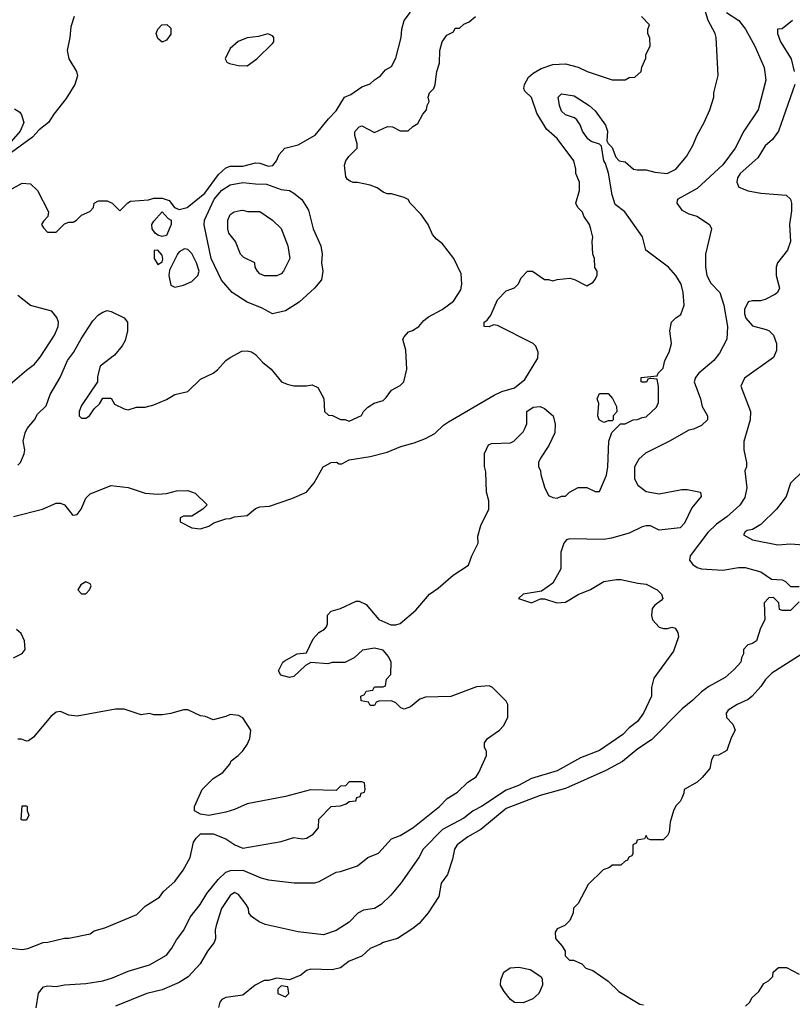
# Model space of a CAD drawing. Header units: inches. Extents: x 1793389 to 1900389, y 320802 to 470796.
# Tile 54 of 256: x 1852299 to 1855938, y 332839 to 337474. Entities that reach past the tile are written whole.
import ezdxf

# ---------------------------------------------------------------- set-up
doc = ezdxf.new("R2010")
doc.units = ezdxf.units.IN
doc.header["$MEASUREMENT"] = 0
doc.layers.add('B8353', color=7, linetype='Continuous')

msp = doc.modelspace()

# ---------------------------------------------------------------- linework, layer by layer
at = {"layer": 'B8353', "color": 2}
for points, elevation in [([(1852376.6, 332823.4), (1852387.7, 332892.3), (1852410, 332921), (1852430, 332926.8), (1852470, 332922.8), (1852510, 332930.8), (1852610, 332937.3), (1852690, 332950.6), (1852735.9, 332964.1), (1852810, 332996), (1852910, 333026), (1852990, 333071.3), (1853015.5, 333104.5), (1853036.5, 333143.5), (1853072.1, 333187.9), (1853101.2, 333250), (1853149.2, 333310), (1853179.5, 333360.5), (1853233, 333427), (1853270, 333462), (1853291.4, 333468.6), (1853350, 333470.5), (1853434.4, 333434.4), (1853470, 333426), (1853590.9, 333410.9), (1853688.4, 333411.6), (1853710, 333418), (1853790, 333462), (1853810, 333464.7), (1853889.1, 333490.9), (1853938, 333530), (1853988.9, 333551.1), (1854050, 333618), (1854090, 333634.8), (1854150, 333670.8), (1854275.3, 333770), (1854312.1, 333807.9), (1854361.5, 333838.5), (1854410, 333884.7), (1854449.1, 333910.9), (1854462, 333930), (1854498, 334010), (1854498, 334030), (1854488, 334050), (1854488.7, 334070), (1854502, 334090), (1854558, 334130), (1854578, 334150), (1854598, 334190), (1854598, 334250), (1854590, 334266), (1854526, 334330), (1854510, 334338), (1854450, 334334), (1854330, 334288.7), (1854210, 334286), (1854183.6, 334276.4), (1854139.8, 334240.2), (1854110, 334228.7), (1854094.6, 334234.6), (1854070, 334258), (1854050, 334268), (1853990, 334266), (1853978, 334262), (1853970, 334246), (1853950, 334246), (1853942, 334262), (1853907.3, 334267.3), (1853906, 334290), (1853922, 334298), (1853930, 334314), (1853962, 334318), (1853970, 334334), (1854010, 334334), (1854022, 334338), (1854026, 334370), (1854047.3, 334392.7), (1854048, 334450), (1854036.4, 334476.4), (1854010, 334506), (1853970, 334515.3), (1853912.7, 334507.3), (1853874, 334470), (1853830, 334448), (1853770, 334448.7), (1853750, 334442), (1853670, 334448), (1853645.4, 334434.6), (1853590, 334382), (1853570, 334378), (1853528.4, 334388.4), (1853518, 334410), (1853538, 334450), (1853544.7, 334455.3), (1853606, 334490), (1853650, 334494), (1853680.2, 334559.8), (1853708, 334590), (1853734.6, 334605.4), (1853743.1, 334616.9), (1853748.9, 334631.1), (1853748.9, 334671.1), (1853766, 334690), (1853810, 334702), (1853883.1, 334736.9), (1853896.9, 334736.9), (1853930, 334722), (1853990, 334651.3), (1854046.4, 334626.4), (1854070, 334626), (1854090, 334631.3), (1854164.7, 334695.3), (1854229.4, 334770.6), (1854270, 334798), (1854340.2, 334859.8), (1854412.9, 334907.1), (1854428, 334950), (1854458, 335010), (1854456.4, 335043.6), (1854470, 335094), (1854508, 335170), (1854508, 335210), (1854498, 335250), (1854494.6, 335345.4), (1854488.4, 335371.6), (1854488.4, 335431.6), (1854507.3, 335472.7), (1854520.4, 335479.6), (1854610, 335482), (1854626, 335490), (1854670, 335534), (1854678, 335550), (1854687.3, 335572.7), (1854688, 335630), (1854718, 335650), (1854750, 335654), (1854770, 335644.7), (1854811, 335610), (1854821, 335570), (1854818.8, 335530), (1854790.6, 335469.4), (1854751.3, 335410), (1854742, 335390), (1854742, 335370), (1854751.6, 335351.6), (1854752.7, 335332.7), (1854770, 335274), (1854790, 335234), (1854810, 335224.7), (1854830, 335222), (1854850, 335232), (1854870, 335232), (1854889, 335251), (1854930, 335272), (1854970, 335272), (1855010, 335254), (1855030, 335254), (1855062, 335330), (1855069, 335370), (1855074, 335490), (1855088.4, 335531.6), (1855128, 335572), (1855150, 335572), (1855188.9, 335591.1), (1855208.4, 335591.6), (1855230, 335602), (1855250, 335604.7), (1855298, 335650), (1855307.3, 335672.7), (1855307.3, 335747.3), (1855302, 335782), (1855270, 335786), (1855258, 335782), (1855251.6, 335768.4), (1855230, 335768), (1855226, 335770), (1855226, 335790), (1855302, 335798), (1855306, 335810), (1855330, 335834), (1855338, 335870), (1855358, 335910), (1855368.7, 335950), (1855361.2, 336010), (1855369, 336050), (1855390, 336071.3), (1855413.6, 336086.4), (1855429, 336130), (1855424, 336190), (1855414, 336230), (1855388.7, 336270), (1855355.3, 336310), (1855248, 336390), (1855232.5, 336452.5), (1855149, 336570), (1855104.2, 336604.2), (1855089.4, 336650), (1855072.7, 336752.7), (1855058, 336798), (1855049.4, 336810), (1855039, 336879), (1855029.1, 336889.1), (1854990, 336901.2), (1854974.2, 336914.2), (1854949.4, 336950), (1854938.9, 336978.9), (1854923.7, 337003.7), (1854912.3, 337012.3), (1854870, 337026.6), (1854850, 337044), (1854840.9, 337070), (1854835.3, 337110), (1854850, 337124.7), (1854910, 337115.5), (1854981, 337070), (1855010, 337046), (1855058.4, 336978.4), (1855067.3, 336950), (1855064.7, 336904.7), (1855071, 336891), (1855090, 336872), (1855106.8, 336826.8), (1855122, 336810), (1855150, 336806), (1855190, 336771), (1855207.9, 336767.9), (1855250, 336767.7), (1855290, 336757.3), (1855349.1, 336750.9), (1855390, 336771.3), (1855439, 336830), (1855470, 336882), (1855489.3, 336930.7), (1855522, 336990), (1855548.7, 337050), (1855568.7, 337110), (1855569, 337130), (1855588.9, 337211.1), (1855579, 337390), (1855574, 337410), (1855541.2, 337470), (1855506.8, 337586.8)], 186), ([(1852554.8, 337490), (1852538.8, 337441.2), (1852534.8, 337390), (1852522.8, 337330), (1852530.8, 337290), (1852566, 337230), (1852571, 337210), (1852558.8, 337170), (1852516.7, 337103.3), (1852458.8, 337030), (1852434, 336990), (1852390, 336956), (1852358.3, 336921.7), (1852243.1, 336836.9)], 198), ([(1852250, 336671.3), (1852310, 336704.7), (1852350, 336702), (1852382, 336670), (1852434, 336570), (1852431.6, 336548.4), (1852410, 336526), (1852402, 336510), (1852410, 336494), (1852430, 336474), (1852470, 336474), (1852510, 336514), (1852530, 336522), (1852550, 336522), (1852566, 336530), (1852590, 336554), (1852628.4, 336571.6), (1852646, 336590), (1852648.9, 336611.1), (1852670, 336622), (1852710, 336622), (1852734, 336610), (1852770, 336574), (1852807.3, 336612.7), (1852820.4, 336619.6), (1852906, 336626), (1852930, 336634.8), (1852970, 336634), (1853003.4, 336623.4), (1853028.5, 336590), (1853050, 336580.4), (1853088, 336590), (1853170, 336658), (1853234.5, 336745.5), (1853270, 336777.3), (1853290, 336784.9), (1853350, 336785.5), (1853410, 336800.7), (1853430, 336798.8), (1853470, 336784.9), (1853491.5, 336788.5), (1853509, 336810), (1853520.2, 336839.8), (1853548, 336870), (1853610, 336884.7), (1853690, 336931.3), (1853752.5, 337007.5), (1853790, 337044.7), (1853828, 337110), (1853858, 337122), (1853910, 337158), (1853950, 337172), (1853970, 337192), (1853998, 337210), (1854022, 337238), (1854050, 337254), (1854070, 337294), (1854095.3, 337390), (1854098, 337430), (1854109, 337470), (1854139, 337510)], 198), ([(1852270, 335136), (1852406, 335170), (1852470, 335198), (1852490, 335198), (1852510, 335191), (1852545.4, 335145.4), (1852550, 335142), (1852570, 335144.7), (1852588.7, 335170), (1852610, 335222), (1852630, 335242), (1852730, 335282), (1852810, 335272), (1852890, 335246), (1852950, 335241), (1852990, 335244.7), (1853036.9, 335256.9), (1853090, 335258), (1853125.4, 335245.4), (1853182, 335190), (1853162, 335170), (1853110, 335138), (1853070, 335138), (1853054, 335130), (1853054, 335110), (1853110, 335082), (1853150, 335078), (1853190, 335091), (1853213.6, 335106.4), (1853270, 335124.7), (1853290, 335126), (1853310, 335134.8), (1853370, 335141), (1853410, 335174), (1853430, 335180.7), (1853475.1, 335184.9), (1853580.2, 335219.8), (1853650, 335251), (1853685.6, 335294.4), (1853728.7, 335370), (1853766, 335390), (1853791.3, 335391.3), (1853803.6, 335383.6), (1853816.4, 335383.6), (1853850, 335402), (1853950, 335418), (1854030, 335438), (1854094.2, 335465.8), (1854157.5, 335482.5), (1854210, 335502.8), (1854253.8, 335526.2), (1854294.8, 335565.2), (1854318.9, 335581.1), (1854533.8, 335706.2), (1854570, 335724), (1854630, 335740.7), (1854678.6, 335781.4), (1854738.6, 335881.4), (1854741.2, 335910), (1854730, 335938), (1854718, 335950), (1854550, 336035.3), (1854530, 336038), (1854510, 336028.7), (1854486, 336030), (1854486, 336050), (1854500.4, 336059.6), (1854517.2, 336082.8), (1854550, 336156), (1854590, 336198), (1854630, 336212), (1854648.9, 336231.1), (1854660.2, 336259.8), (1854690, 336291.3), (1854714, 336290), (1854770, 336252), (1854790, 336252), (1854810, 336244.7), (1854830, 336251.3), (1854890, 336258), (1854911.6, 336251.6), (1854970, 336222), (1855000.4, 336239.6), (1855008, 336250), (1855018, 336270), (1855018, 336290), (1855008.4, 336308.4), (1855006, 336350), (1854998, 336370), (1854995.3, 336430), (1854999, 336450), (1854989.1, 336489.1), (1854982, 336510), (1854955.3, 336550), (1854948.9, 336568.9), (1854928, 336590), (1854918, 336610), (1854935.3, 336670), (1854935.3, 336710), (1854919, 336750), (1854919, 336770), (1854908.7, 336810), (1854830, 336915.3), (1854779.3, 336959.3), (1854734.8, 337034.8), (1854710, 337108), (1854678.6, 337138.6), (1854673.2, 337150), (1854676, 337170), (1854695.9, 337204.1), (1854717.2, 337222.8), (1854755.3, 337244.7), (1854810, 337262.8), (1854870, 337266), (1854928.7, 337251.3), (1854970.9, 337230.9), (1855090, 337192), (1855150, 337192), (1855170, 337202), (1855196.4, 337203.6), (1855226, 337230), (1855228.4, 337251.6), (1855247.3, 337292.7), (1855248, 337310), (1855268, 337350), (1855267.3, 337387.3), (1855258, 337410), (1855258, 337430), (1855266, 337450), (1855228, 337490)], 190), ([(1852290, 335378), (1852302, 335390), (1852319, 335430), (1852322, 335450), (1852315.3, 335490), (1852324, 335530), (1852334, 335550), (1852368.9, 335591.1), (1852382, 335618), (1852423.1, 335656.9), (1852442, 335710), (1852489, 335790), (1852524, 335870), (1852552.1, 335907.9), (1852587.5, 335972.5), (1852643.2, 336056.8), (1852670, 336084.7), (1852690, 336098), (1852710, 336104.7), (1852730, 336101), (1852790.6, 336070.6), (1852806, 336050), (1852806.8, 336010), (1852796, 335964), (1852781, 335939), (1852744.5, 335895.5), (1852676.9, 335843.1), (1852665.4, 335794.6), (1852664.7, 335770), (1852590, 335658), (1852578, 335630), (1852578, 335610), (1852590, 335598), (1852610, 335598), (1852628, 335610), (1852650, 335642), (1852674.6, 335665.4), (1852690, 335692), (1852730, 335692), (1852744.7, 335664.7), (1852790, 335642), (1852810, 335638), (1852849.1, 335650.9), (1852890, 335651), (1852930, 335661), (1852990, 335686.8), (1853029.4, 335710.6), (1853090, 335724.9), (1853150, 335782.8), (1853210, 335811), (1853230, 335826), (1853269.4, 335870.6), (1853290, 335884.7), (1853345.6, 335914.4), (1853370, 335916), (1853390, 335911.3), (1853410, 335898), (1853442.5, 335862.5), (1853482.8, 335830), (1853532, 335770), (1853558, 335758), (1853590, 335750.8), (1853649.1, 335750.9), (1853676, 335756), (1853703.6, 335743.6), (1853731.6, 335691.6), (1853734, 335630), (1853752.7, 335612.7), (1853771.6, 335611.6), (1853810, 335592), (1853830, 335592), (1853850, 335584.7), (1853908.4, 335611.6), (1853918, 335630), (1853938, 335650), (1853968, 335670), (1854010, 335682), (1854024.7, 335695.3), (1854049.3, 335730.7), (1854090, 335752), (1854108, 335770), (1854122, 335830), (1854118, 335918), (1854104, 335970), (1854110, 335982), (1854130, 336004.7), (1854148.9, 336011.1), (1854178, 336030), (1854202, 336058), (1854224.7, 336075.3), (1854288, 336110), (1854342, 336150), (1854376.5, 336203.5), (1854382, 336230), (1854378, 336278), (1854344, 336350), (1854290, 336419), (1854261.5, 336441.5), (1854243.2, 336463.2), (1854222, 336510), (1854190, 336558), (1854138, 336610), (1854128.4, 336628.4), (1854110, 336638), (1854050, 336655.3), (1854030, 336655.3), (1854010, 336662), (1853983.1, 336683.1), (1853950, 336695.3), (1853890, 336708.7), (1853868.7, 336708.7), (1853854.6, 336714.6), (1853842, 336722), (1853835.3, 336735.3), (1853829, 336790), (1853835.3, 336810), (1853848.7, 336830), (1853888.7, 336870), (1853889, 336890), (1853877.2, 336930), (1853878, 336942), (1853879, 336950), (1853898, 336970), (1853910, 336974.8), (1853970, 336942.8), (1854030.9, 336970.9), (1854054, 336970), (1854090, 336951.3), (1854128.4, 336951.6), (1854150, 336972), (1854174.6, 336985.4), (1854198, 337030), (1854215.3, 337050), (1854218, 337070), (1854228, 337090), (1854222, 337110), (1854228.7, 337130), (1854249, 337151), (1854255.3, 337170), (1854264, 337230), (1854275.3, 337270), (1854278, 337330), (1854288.7, 337370), (1854310, 337402), (1854342, 337418), (1854350, 337434), (1854370, 337434), (1854390, 337454), (1854416.4, 337463.6), (1854446, 337490)], 194), ([(1855628, 337508), (1855686, 337470), (1855717.2, 337430), (1855761.2, 337350), (1855805.2, 337250), (1855814, 337190), (1855777.2, 337050), (1855709.2, 336950), (1855669.2, 336870), (1855610, 336791), (1855490, 336679.1), (1855398, 336630), (1855395.3, 336624.7), (1855394, 336610), (1855417.5, 336577.5), (1855450, 336561.2), (1855488, 336550), (1855548, 336510), (1855558, 336490), (1855528.7, 336370), (1855529.2, 336310.8), (1855535.1, 336270), (1855554.9, 336234.9), (1855597.2, 336190), (1855616, 336130), (1855632.3, 336030), (1855629.3, 335970.7), (1855594.8, 335905.2), (1855569, 335870), (1855497.2, 335810), (1855481.2, 335790), (1855476, 335770), (1855505.2, 335690), (1855513.6, 335653.6), (1855538, 335610), (1855538, 335590), (1855510, 335564.7), (1855472.5, 335547.5), (1855450, 335542.8), (1855359, 335490), (1855246.5, 335433.5), (1855214.9, 335405.1), (1855195.1, 335370), (1855195.1, 335315.1), (1855200.1, 335300.1), (1855210, 335284), (1855250, 335254), (1855310, 335242), (1855416.9, 335263.1), (1855443.1, 335263.1), (1855506, 335250), (1855508, 335230), (1855464.1, 335175.9), (1855430, 335104.7), (1855410, 335082.8), (1855310, 335071.3), (1855270, 335091.3), (1855250, 335091.3), (1855230, 335086.8), (1855170, 335057.3), (1855086.8, 335033.2), (1855050, 335027.3), (1854890, 335030.7), (1854874, 335026), (1854862, 335010), (1854847.3, 334967.3), (1854848, 334890), (1854810, 334822), (1854756.4, 334783.6), (1854670, 334770.8), (1854648, 334750), (1854710, 334729), (1854751.6, 334748.4), (1854770, 334748.7), (1854829.3, 334729.3), (1854870, 334732.7), (1854930, 334769.2), (1854987.5, 334792.5), (1855050, 334829.2), (1855110, 334839.3), (1855130, 334839.3), (1855210, 334821.2), (1855250, 334817.2), (1855302, 334790), (1855322, 334770), (1855328, 334750), (1855320.4, 334739.6), (1855290, 334718), (1855278, 334702), (1855274, 334670), (1855279, 334650), (1855310, 334615.3), (1855331.1, 334608.9), (1855350, 334608.7), (1855370, 334615.3), (1855386, 334610), (1855398, 334590), (1855402, 334570), (1855378, 334502), (1855285.6, 334374.4), (1855275.3, 334330), (1855275.3, 334290), (1855237.2, 334210), (1855209.4, 334170.6), (1855170, 334141), (1855139, 334110), (1855030, 334034.8), (1854940.1, 333999.9), (1854830, 333938.8), (1854710, 333902.8), (1854648.7, 333870), (1854590, 333847.7), (1854474, 333770), (1854434, 333750), (1854390, 333716.3), (1854290, 333662), (1854199.3, 333570), (1854179, 333530), (1854094, 333410), (1854046.3, 333353.7), (1854002, 333310), (1853970, 333291), (1853918, 333282), (1853891.7, 333268.3), (1853850, 333226.8), (1853790, 333186.8), (1853730, 333166.8), (1853610, 333181), (1853455.3, 333215.3), (1853427.1, 333227.1), (1853390, 333252), (1853378, 333270), (1853376, 333290), (1853366, 333310), (1853330, 333356), (1853310, 333366), (1853290, 333351), (1853249.4, 333290), (1853223.7, 333210), (1853219.3, 333190), (1853221.2, 333150), (1853214, 333130), (1853184, 333090), (1853149.3, 333030.7), (1853092, 332968), (1853050, 332942.8), (1852970, 332906.8), (1852898, 332890), (1852750, 332831.3)], 182), ([(1855939, 337470), (1855890, 337431.3), (1855868, 337430), (1855868, 337410), (1855882.7, 337370), (1855932, 337290), (1855947, 337230)], 178), ([(1855949.4, 337170), (1855873.2, 336950), (1855844, 336910), (1855810, 336881), (1855775.3, 336824.7), (1855692.7, 336750), (1855679.3, 336730), (1855677.2, 336710), (1855686.8, 336686.8), (1855730, 336669.2), (1855790, 336657.2), (1855909.1, 336649.1), (1855928.7, 336630), (1855934, 336610), (1855934.6, 336574.6), (1855924, 336510), (1855928.7, 336430), (1855915.3, 336390), (1855868, 336330), (1855862, 336310), (1855862, 336270), (1855878, 336210), (1855868, 336190), (1855858, 336182), (1855810, 336158), (1855788.4, 336151.6), (1855751.1, 336151.1), (1855730, 336146), (1855712.7, 336110), (1855712.3, 336090), (1855719.3, 336070), (1855750, 336033.2), (1855815.5, 336015.5), (1855829.3, 336009.3), (1855849.3, 335989.3), (1855864, 335950), (1855863.1, 335916.9), (1855850, 335884.7), (1855713.4, 335786.6), (1855696, 335750), (1855741.2, 335630), (1855739, 335590), (1855709.1, 335489.1), (1855709.1, 335449.1), (1855722, 335390), (1855722, 335370), (1855714, 335350), (1855724.5, 335270), (1855714.5, 335225.5), (1855691.1, 335188.9), (1855630, 335133.4), (1855580.1, 335099.9), (1855540.1, 335059.9), (1855457.2, 334950), (1855453.2, 334930), (1855469, 334910), (1855490, 334896), (1855510, 334889.3), (1855610, 334882.7), (1855684.5, 334895.5), (1855715.5, 334895.5), (1855790, 334875.3), (1855840.4, 334840.4), (1855890, 334838), (1855906, 334830), (1855930, 334806), (1855970, 334806)], 178), ([(1852274.4, 337054.4), (1852298.5, 337038.6), (1852307.3, 337027.3), (1852318.4, 336990), (1852301.3, 336950), (1852258.4, 336901.6)], 194), ([(1852220.9, 335730), (1852330, 335824.9), (1852367.9, 335852.1), (1852394.9, 335885.1), (1852462.7, 335990), (1852479.3, 336030), (1852481.2, 336050), (1852472.9, 336072.9), (1852450, 336102), (1852350, 336129.2), (1852290, 336175.3)], 198), ([(1855988.7, 335350), (1855930, 335292), (1855908.7, 335230), (1855864, 335170), (1855790, 335098.8), (1855750, 335074.8), (1855726, 335070), (1855716.4, 335063.6), (1855708.7, 335050), (1855750, 335026), (1855870, 335002), (1855930, 335007), (1855990, 335002)], 174), ([(1855970, 334734), (1855930, 334694), (1855890, 334694), (1855878, 334698), (1855874, 334730), (1855850, 334754), (1855827.3, 334752.7), (1855806, 334730), (1855808, 334650), (1855788, 334610), (1855768.9, 334551.1), (1855750, 334538), (1855729.1, 334530.9), (1855708, 334510), (1855708, 334490), (1855698, 334470), (1855695.3, 334450), (1855664.7, 334415.3), (1855622, 334378), (1855544.1, 334335.9), (1855510, 334311), (1855470, 334271), (1855419, 334230), (1855275.1, 334084.9), (1855210, 334042), (1855138, 333982), (1855060.1, 333939.9), (1854870, 333854.9), (1854750, 333822.4), (1854590, 333760.4), (1854470, 333663), (1854410, 333628), (1854359.3, 333590), (1854347, 333570), (1854337.5, 333522.5), (1854313.2, 333450), (1854284, 333410), (1854272.9, 333347.1), (1854222, 333270), (1854180.2, 333219.8), (1854150, 333196), (1854078, 333150), (1854010, 333131), (1853998, 333122), (1853950, 333102.8), (1853910, 333066), (1853850, 333042), (1853809.1, 333010.9), (1853770, 333001), (1853670, 333004.7), (1853650, 332998), (1853623.1, 332976.9), (1853570, 332954), (1853510, 332962), (1853470, 332951.3), (1853450, 332951.3), (1853408, 332930), (1853350, 332882), (1853268.9, 332871.1), (1853250, 332862), (1853242, 332850), (1853235.3, 332824.7)], 178), ([(1852268.7, 334470), (1852310, 334491.3), (1852324, 334510), (1852321.2, 334550), (1852305.6, 334585.6), (1852283.2, 334603.2)], 190), ([(1856049, 334530), (1855842, 334398), (1855811.7, 334368.3), (1855790, 334336), (1855749.5, 334290.5), (1855730, 334274.8), (1855678, 334250), (1855636.4, 334223.6), (1855626, 334210), (1855628, 334190), (1855658, 334158), (1855668, 334130), (1855650, 334094), (1855630, 334034), (1855590, 334012), (1855568.9, 334011.1), (1855558, 333990), (1855548.7, 333950), (1855512.9, 333907.1), (1855490, 333884.7), (1855428, 333850), (1855427.3, 333832.7), (1855418, 333810), (1855410, 333794), (1855390, 333774), (1855378, 333750), (1855363.1, 333696.9), (1855358, 333650), (1855350, 333634), (1855330, 333614), (1855270, 333614), (1855258, 333618), (1855250, 333634), (1855242, 333618), (1855207.3, 333612.7), (1855202, 333598), (1855186, 333590), (1855186, 333550), (1855182, 333538), (1855167.3, 333532.7), (1855162, 333518), (1855150, 333514), (1855130, 333494), (1855090, 333494), (1855076.4, 333483.6), (1855047.3, 333472.7), (1854976.4, 333403.6), (1854930, 333314), (1854907.3, 333292.7), (1854906, 333270), (1854890, 333234), (1854866, 333210), (1854830, 333194), (1854820.4, 333179.6), (1854822, 333150), (1854853.6, 333113.6), (1854868, 333090), (1854868.4, 333068.4), (1854888, 333048), (1854907.3, 333047.3), (1854946, 333030), (1854966, 333010), (1854998, 332998), (1855070, 332948.7), (1855120.2, 332900.2), (1855220.4, 332840.4), (1855236.4, 332836.4)], 174), ([(1852230, 333107.3), (1852310, 333097.3), (1852337.2, 333102.8), (1852408.9, 333131.1), (1852431.6, 333131.6), (1852508.9, 333151.1), (1852530, 333151.3), (1852630, 333171.3), (1852650, 333184.7), (1852700.2, 333199.8), (1852850, 333262), (1852890, 333302), (1852956.5, 333343.5), (1852975.3, 333370), (1853030, 333418), (1853068.9, 333471.1), (1853102, 333530), (1853118, 333602), (1853130, 333622), (1853150, 333642), (1853210, 333642), (1853270, 333618), (1853311.3, 333590), (1853350, 333574.8), (1853530, 333606), (1853590, 333624.7), (1853630, 333618), (1853650, 333622), (1853680.4, 333639.6), (1853706, 333670), (1853708.4, 333711.6), (1853766, 333770), (1853810, 333774), (1853836.4, 333783.6), (1853850, 333794), (1853882, 333798), (1853887.3, 333812.7), (1853902, 333818), (1853907.3, 333832.7), (1853922, 333838), (1853926, 333850), (1853922, 333882), (1853910, 333886), (1853850, 333886), (1853832.7, 333867.3), (1853810, 333866), (1853790, 333846), (1853668.4, 333848.4), (1853550, 333817.2), (1853370, 333782.7), (1853310, 333756), (1853270, 333744), (1853190, 333729), (1853150, 333734), (1853122, 333750), (1853122, 333770), (1853158, 333850), (1853210, 333902), (1853255.3, 333930), (1853288, 333970), (1853294, 333986), (1853328, 334010), (1853350, 334032), (1853370, 334062), (1853382, 334090), (1853388, 334130), (1853350, 334188), (1853330, 334199), (1853290, 334204), (1853270, 334194), (1853210, 334178), (1853174, 334194), (1853150, 334198), (1853090, 334226), (1853070, 334226), (1853010, 334208), (1852970, 334202), (1852930, 334202), (1852910, 334208), (1852870, 334202), (1852790, 334229), (1852750, 334228.7), (1852570, 334196), (1852530, 334201.2), (1852490, 334218), (1852470, 334215.3), (1852445.2, 334194.8), (1852363.6, 334096.4), (1852339.6, 334080.4), (1852330, 334078), (1852307.3, 334087.3), (1852290, 334088)], 190), ([(1855718, 332830), (1855738, 332850), (1855748, 332870), (1855780.4, 332899.6), (1855803.1, 332936.9), (1855826, 332950), (1855846, 332970), (1855848, 332990), (1855872.7, 333012.7), (1855910, 333012), (1855970, 332982)], 170)]:
    msp.add_lwpolyline(points, dxfattribs=dict(at, elevation=elevation))
for points, elevation in [([(1852970, 337368.7), (1852950, 337386), (1852942, 337410), (1852948.7, 337430), (1852968.7, 337450), (1852991.1, 337451.1), (1853010, 337434), (1853010, 337406), (1852990, 337378)], 198), ([(1853468, 337408), (1853424, 337396), (1853370, 337389.3), (1853328.3, 337371.7), (1853290, 337339), (1853266.8, 337290), (1853274.8, 337274.8), (1853287.5, 337267.5), (1853330, 337258), (1853370, 337257.3), (1853415.3, 337290), (1853490, 337362), (1853495.3, 337370), (1853495.3, 337390), (1853490, 337398)], 202), ([(1853490, 336089.2), (1853438.3, 336118.3), (1853370, 336144.7), (1853299.5, 336190), (1853248.7, 336248.7), (1853200.5, 336350), (1853168.1, 336508.1), (1853169.7, 336530), (1853215.1, 336630), (1853250, 336672.2), (1853290, 336697.1), (1853350, 336708.5), (1853410, 336701.1), (1853460.7, 336700.7), (1853530, 336674.8), (1853570, 336671), (1853590, 336658), (1853627.5, 336627.5), (1853658.5, 336578.5), (1853680.7, 336490), (1853717.3, 336410), (1853724, 336370), (1853720.7, 336330), (1853726.8, 336290), (1853721, 336250), (1853686.8, 336210), (1853614.9, 336145.1), (1853550, 336103.7)], 194), ([(1852970, 336453.2), (1852950, 336459.5), (1852936, 336470), (1852922, 336490), (1852920.9, 336510), (1852930, 336526), (1852970, 336570.4), (1852998, 336538), (1853011.3, 336530), (1853011.3, 336510), (1852990, 336458)], 194), ([(1853510, 336268), (1853451.6, 336268.4), (1853430, 336278), (1853418, 336290), (1853408, 336310), (1853406, 336330), (1853354.6, 336354.6), (1853338, 336370), (1853315.3, 336430), (1853284, 336470), (1853279, 336490), (1853279, 336530), (1853290, 336558), (1853309.4, 336570.6), (1853336.9, 336576.9), (1853350, 336578), (1853371.1, 336571.1), (1853430, 336570.8), (1853490, 336531.3), (1853530, 336491.3), (1853562, 336410), (1853571, 336350), (1853542, 336290), (1853530, 336278)], 190), ([(1852950, 336388.7), (1852932.7, 336387.3), (1852931.3, 336350), (1852950, 336322), (1852970, 336334), (1852973.2, 336346.8), (1852970, 336366)], 198), ([(1853075.1, 336395.1), (1853050, 336380.9), (1853041.6, 336370), (1853004, 336296), (1853000.7, 336270), (1853010, 336224.7), (1853030, 336216), (1853070, 336224.7), (1853110, 336242), (1853138, 336270), (1853144, 336290), (1853132, 336330), (1853110, 336374), (1853090, 336393.2)], 198), ([(1855050, 335578), (1855028, 335590), (1855022, 335610), (1855027.3, 335667.3), (1855018, 335690), (1855030, 335714), (1855070, 335714), (1855091.6, 335691.6), (1855110, 335654), (1855111.6, 335628.4), (1855094, 335610), (1855094, 335590), (1855090, 335586), (1855070, 335586)], 186), ([(1852610, 334828), (1852586, 334814), (1852572, 334790), (1852590, 334772), (1852610, 334772), (1852628, 334790), (1852635.3, 334810), (1852630, 334818)], 190), ([(1852310, 333706), (1852306, 333710), (1852310, 333774), (1852330, 333774), (1852334, 333770), (1852334, 333750), (1852342, 333730), (1852330, 333706)], 190), ([(1854670, 332846), (1854630, 332848), (1854610, 332862), (1854580.2, 332900.2), (1854564, 332930), (1854565.2, 332954.8), (1854579, 332990), (1854609.2, 333010.8), (1854650, 333014.8), (1854703.5, 333003.5), (1854754, 332970), (1854759.6, 332959.6), (1854762, 332930), (1854744.7, 332890), (1854715.3, 332864.7)], 174), ([(1853530, 332926), (1853514, 332910), (1853514, 332890), (1853550, 332874), (1853566, 332890), (1853562, 332922)], 178)]:
    msp.add_lwpolyline(points, close=True, dxfattribs=dict(at, elevation=elevation))

doc.saveas('drawing.dxf')
